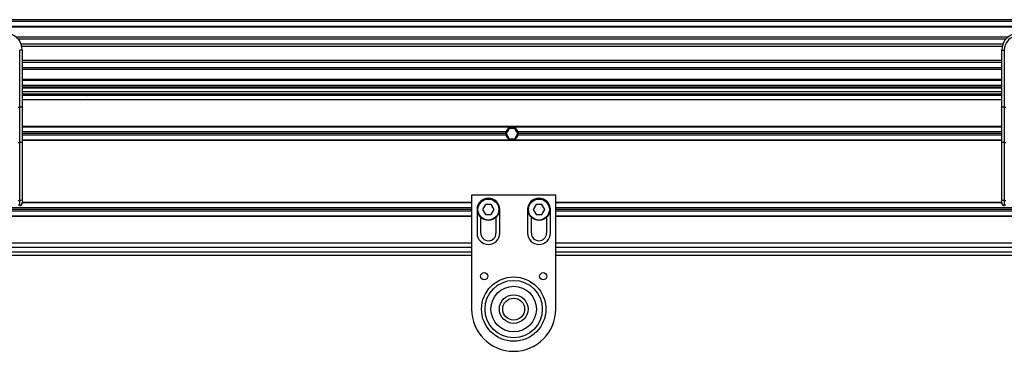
# Model space of a CAD drawing. Header units: millimetres. Extents: x 0 to 420, y 0 to 297.
# Tile 55 of 95: x 129.12 to 147.99, y 229.08 to 235.43. Entities that reach past the tile are written whole.
import ezdxf

# ---------------------------------------------------------------- set-up
doc = ezdxf.new("R2010")
doc.units = ezdxf.units.MM

msp = doc.modelspace()

# ---------------------------------------------------------------- linework, layer by layer
at = {"color": 7, "linetype": 'Continuous', "lineweight": 25}
for p, q in [((219.33318, 235.42532), (57.7784, 235.42532)), ((219.33318, 235.39301), (57.7784, 235.39301)), ((219.33318, 235.29608), (57.7784, 235.29608)), ((219.33318, 235.2796), (57.7784, 235.2796)), ((148.05754, 235.08928), (129.05404, 235.08928)), ((148.02034, 235.05179), (129.09124, 235.05179)), ((129.16715, 234.84373), (129.11868, 234.84373)), ((129.11868, 233.75368), (129.11868, 234.84373)), ((147.96428, 234.95523), (129.1473, 234.95523)), ((147.95164, 234.91158), (129.15995, 234.91158)), ((129.16715, 234.84373), (129.16715, 234.55859)), ((147.94443, 234.55859), (147.94443, 234.84373)), ((147.94443, 234.84373), (147.9929, 234.84373)), ((147.9929, 234.84373), (147.9929, 233.75368)), ((147.94443, 234.64663), (129.16715, 234.64663)), ((147.94443, 234.60298), (129.16715, 234.60298)), ((129.16715, 234.55859), (129.16715, 234.35339)), ((147.94443, 234.50641), (129.16715, 234.50641)), ((147.94443, 234.46892), (129.16715, 234.46892)), ((147.94443, 234.35339), (147.94443, 234.55859)), ((129.16715, 234.35339), (129.16715, 233.75368)), ((147.94443, 234.27861), (129.16715, 234.27861)), ((147.94443, 234.26213), (129.16715, 234.26213)), ((147.94443, 233.75368), (147.94443, 234.35339)), ((147.94443, 234.16519), (129.16715, 234.16519)), ((147.94443, 234.13288), (129.16715, 234.13288)), ((147.94443, 234.11673), (129.16715, 234.11673)), ((129.16715, 234.05211), (147.94443, 234.05211)), ((129.16715, 234.00364), (147.94443, 234.00364)), ((147.94443, 233.97133), (129.16715, 233.97133)), ((147.94443, 233.89055), (129.16715, 233.89055)), ((130.21777, 234.00364), (130.25367, 233.97133)), ((130.41523, 233.97133), (130.45113, 234.00364)), ((146.66046, 234.00364), (146.69636, 233.97133)), ((146.85791, 233.97133), (146.89381, 234.00364)), ((129.08637, 233.75368), (129.11868, 233.75368)), ((129.11868, 233.07092), (129.11868, 233.75368)), ((129.16715, 233.75368), (129.11868, 233.75368)), ((129.16715, 233.75368), (129.16715, 233.0914)), ((147.94443, 233.0914), (147.94443, 233.75368)), ((147.9929, 233.75368), (147.94443, 233.75368)), ((147.9929, 233.75368), (147.9929, 233.07092)), ((147.9929, 233.75368), (148.02521, 233.75368)), ((147.94443, 233.37842), (129.16715, 233.37842)), ((147.94443, 233.37035), (129.16715, 233.37035)), ((138.49983, 233.34127), (138.44386, 233.24433)), ((138.61176, 233.34127), (138.49983, 233.34127)), ((138.66772, 233.24433), (138.61176, 233.34127)), ((138.43901, 233.27664), (129.16715, 233.27664)), ((138.43462, 233.24433), (129.16715, 233.24433)), ((138.43901, 233.21202), (129.16715, 233.21202)), ((147.94443, 233.11832), (129.16715, 233.11832)), ((147.94443, 233.11024), (129.16715, 233.11024)), ((138.44386, 233.24433), (138.49983, 233.1474)), ((138.49983, 233.1474), (138.61176, 233.1474)), ((138.61176, 233.1474), (138.66772, 233.24433)), ((147.94443, 233.27664), (138.67257, 233.27664)), ((147.94443, 233.21202), (138.67257, 233.21202)), ((147.94443, 233.24433), (138.67696, 233.24433)), ((129.11868, 233.07092), (129.08637, 233.07092)), ((129.11868, 231.9644), (129.11868, 233.07092)), ((129.16715, 233.0914), (129.16715, 231.98488)), ((147.94443, 231.98488), (147.94443, 233.0914)), ((148.02521, 233.07092), (147.9929, 233.07092)), ((147.9929, 233.07092), (147.9929, 231.9644)), ((129.16715, 231.98488), (129.16715, 231.91958)), ((139.39588, 232.06498), (137.78033, 232.06498)), ((137.78033, 232.06498), (137.78033, 229.88399)), ((139.39588, 229.88399), (139.39588, 232.06498)), ((147.94443, 231.91958), (147.94443, 231.98488)), ((137.78033, 231.82265), (119.22541, 231.82265)), ((137.78033, 231.79034), (119.2298, 231.79034)), ((129.08637, 231.9644), (129.11868, 231.9644)), ((129.11868, 231.87112), (129.08637, 231.87112)), ((129.11868, 231.87112), (129.11868, 231.9644)), ((137.78033, 231.91635), (129.16704, 231.91635)), ((137.78033, 231.92443), (129.16715, 231.92443)), ((137.88534, 231.79034), (137.88534, 231.33799)), ((138.04747, 231.88727), (137.99151, 231.79034)), ((137.99151, 231.79034), (138.04747, 231.69341)), ((138.1594, 231.88727), (138.04747, 231.88727)), ((138.21537, 231.79034), (138.1594, 231.88727)), ((138.1594, 231.69341), (138.21537, 231.79034)), ((138.32154, 231.33799), (138.32154, 231.79034)), ((138.85467, 231.79034), (138.85467, 231.33799)), ((139.0168, 231.88727), (138.96084, 231.79034)), ((138.96084, 231.79034), (139.0168, 231.69341)), ((139.12873, 231.88727), (139.0168, 231.88727)), ((139.18469, 231.79034), (139.12873, 231.88727)), ((139.12873, 231.69341), (139.18469, 231.79034)), ((139.29087, 231.33799), (139.29087, 231.79034)), ((147.94443, 231.92443), (139.39588, 231.92443)), ((147.94454, 231.91635), (139.39588, 231.91635)), ((157.88617, 231.82265), (139.39588, 231.82265)), ((157.88178, 231.79034), (139.39588, 231.79034)), ((147.9929, 231.9644), (148.02521, 231.9644)), ((147.9929, 231.9644), (147.9929, 231.87112)), ((148.02521, 231.87112), (147.9929, 231.87112)), ((137.78033, 231.66433), (117.2683, 231.66433)), ((137.78033, 231.65625), (117.26859, 231.65625)), ((137.78033, 231.75803), (119.22541, 231.75803)), ((137.95804, 231.33799), (137.95804, 231.63879)), ((138.04747, 231.69341), (138.1594, 231.69341)), ((138.24884, 231.63879), (138.24884, 231.33799)), ((138.92737, 231.33799), (138.92737, 231.63879)), ((139.0168, 231.69341), (139.12873, 231.69341)), ((139.21817, 231.63879), (139.21817, 231.33799)), ((157.88617, 231.75803), (139.39588, 231.75803)), ((159.8756, 231.66433), (139.39588, 231.66433)), ((159.8753, 231.65625), (139.39588, 231.65625)), ((137.78033, 231.06334), (117.27189, 231.06334)), ((137.78033, 231.14412), (117.2762, 231.14412)), ((159.86769, 231.14412), (139.39588, 231.14412)), ((159.87201, 231.06334), (139.39588, 231.06334)), ((117.26395, 230.91794), (137.78033, 230.91794)), ((117.26902, 230.98257), (137.78033, 230.98257)), ((139.39588, 230.98257), (159.87487, 230.98257)), ((139.39588, 230.91794), (159.87994, 230.91794))]:
    msp.add_line(p, q, dxfattribs=at)
at = {"color": 7, "linetype": 'Continuous', "lineweight": 25, "flags": 128}
for points in [[(129.16715, 233.0914), (129.16622, 233.08741), (129.16346, 233.08356), (129.15898, 233.08002), (129.15296, 233.07692), (129.14561, 233.07437), (129.13723, 233.07248), (129.12814, 233.07131), (129.11868, 233.07092)], [(147.9929, 233.07092), (147.98344, 233.07131), (147.97435, 233.07248), (147.96597, 233.07437), (147.95863, 233.07692), (147.9526, 233.08002), (147.94812, 233.08356), (147.94536, 233.08741), (147.94443, 233.0914)], [(129.16715, 231.98488), (129.16622, 231.98088), (129.16346, 231.97704), (129.15898, 231.9735), (129.15296, 231.9704), (129.14561, 231.96785), (129.13723, 231.96596), (129.12814, 231.96479), (129.11868, 231.9644)], [(147.9929, 231.9644), (147.98344, 231.96479), (147.97435, 231.96596), (147.96597, 231.96785), (147.95863, 231.9704), (147.9526, 231.9735), (147.94812, 231.97704), (147.94536, 231.98088), (147.94443, 231.98488)]]:
    msp.add_lwpolyline(points, dxfattribs=at)
at = {"color": 7, "linetype": 'Continuous', "lineweight": 25}
for centre, radius in [((138.10344, 231.79034), 0.21002), ((138.10344, 231.79034), 0.20033), ((139.07277, 231.79034), 0.21002), ((139.07277, 231.79034), 0.20033), ((138.02266, 230.51406), 0.06785), ((138.5881, 229.88399), 0.61645), ((138.5881, 229.88399), 0.61645), ((139.15354, 230.51406), 0.06785), ((138.5881, 229.88399), 0.54929), ((138.5881, 229.88399), 0.4362), ((138.5881, 229.88399), 0.27464), ((138.5881, 229.88399), 0.21002)]:
    msp.add_circle(centre, radius, dxfattribs=at)
for centre, radius, start, end in [((128.84404, 234.84373), 0.32311, 0, 90), ((148.26754, 234.84373), 0.32311, 90, 180), ((148.26754, 234.84373), 0.27464, 90, 180), ((138.55579, 233.24433), 0.12117, 15.46601, 164.53399), ((138.55579, 233.24433), 0.12117, 164.53399, 180), ((138.55579, 233.24433), 0.12117, 180, 195.46601), ((138.55579, 233.24433), 0.12117, 195.46601, 344.53399), ((138.55579, 233.24433), 0.12117, 0, 15.46601), ((138.55579, 233.24433), 0.12117, 344.53399, 0), ((138.10344, 231.79034), 0.2181, 0, 180), ((139.07277, 231.79034), 0.2181, 0, 180), ((129.11868, 231.91958), 0.04847, 270, 0), ((147.9929, 231.91958), 0.04847, 180, 270), ((138.10344, 231.33799), 0.2181, 180, 0), ((138.10344, 231.33799), 0.1454, 180, 0), ((139.07277, 231.33799), 0.2181, 180, 0), ((139.07277, 231.33799), 0.1454, 180, 0), ((138.5881, 229.88399), 0.80777, 180, 0)]:
    msp.add_arc(centre, radius, start, end, dxfattribs=at)
for centre, major_axis in [((129.1184, 231.91551), (0.03427, 0.03427)), ((147.99318, 231.91551), (0.03427, -0.03427))]:
    msp.add_ellipse(centre, major_axis=major_axis, ratio=0.99997462, start_param=3.92702889, end_param=5.49774907, dxfattribs=at)

doc.saveas('drawing.dxf')
